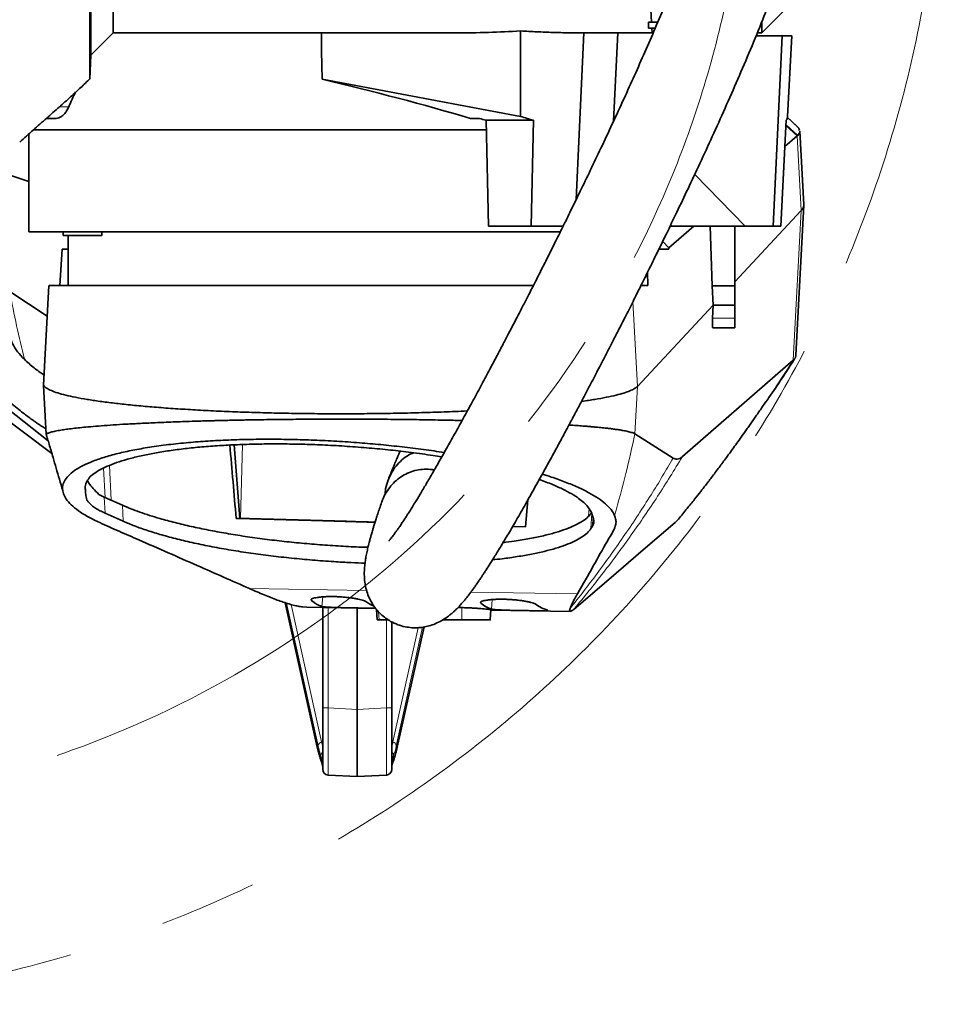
# Model space of a CAD drawing. Header units: millimetres. Extents: x 0 to 12429, y 0 to 8400.
# Tile 74 of 139: x 7220 to 7700, y 988 to 1500. Entities that reach past the tile are written whole.
import ezdxf

# ---------------------------------------------------------------- set-up
doc = ezdxf.new("R2010")
doc.units = ezdxf.units.MM
doc.header["$LTSCALE"] = 20
doc.linetypes.add('CENTERX2', pattern=[20.32, 12.7, -2.54, 2.54, -2.54])

msp = doc.modelspace()

# ---------------------------------------------------------------- linework, layer by layer
at = {"color": 7, "linetype": 'Continuous', "lineweight": 35}
for p, q in [((7268.501609, 1493.125819), (7268.501609, 1554.186331)), ((7256.893241, 1533.051992), (7256.893241, 1481.51745)), ((7547.055457, 1530.260612), (7548.713367, 1498.625819)), ((7606.001609, 1493.125819), (7617.497571, 1504.62178)), ((7547.001609, 1495.625819), (7547.001609, 1498.625819)), ((7548.713367, 1498.625819), (7547.001609, 1498.625819)), ((7548.713367, 1498.625819), (7551.852911, 1498.625819)), ((7606.001609, 1493.125819), (7606.001609, 1498.637731)), ((7256.893241, 1481.51745), (7268.501609, 1493.125819)), ((7268.501609, 1493.125819), (7446.970798, 1493.125819)), ((7480.386425, 1494.133337), (7480.430901, 1449.651079)), ((7513.395699, 1493.135459), (7509.48644, 1406.436405)), ((7510.825008, 1493.125819), (7549.001609, 1493.125819)), ((7531.048638, 1493.125819), (7528.884844, 1447.137335)), ((7550.590684, 1495.625819), (7547.001609, 1495.625819)), ((7549.001609, 1493.125819), (7548.87059, 1495.625819)), ((7549.507911, 1493.125819), (7549.001609, 1493.125819)), ((7603.093426, 1491.625819), (7616.569972, 1491.625819)), ((7603.707764, 1493.125819), (7606.001609, 1493.125819)), ((7616.569972, 1491.625819), (7611.927422, 1392.625819)), ((7621.767381, 1491.625819), (7616.569972, 1491.625819)), ((7619.508976, 1449.613421), (7621.767381, 1491.625819)), ((7256.243825, 1469.125861), (7256.893241, 1481.51745)), ((7480.430901, 1449.651079), (7377.154228, 1469.075896)), ((7233.724992, 1448.625819), (7238.73099, 1448.625819)), ((7454.444331, 1448.625819), (7459.160359, 1448.625819)), ((7462.568503, 1447.625819), (7487.260079, 1447.625819)), ((7463.809421, 1392.625819), (7462.568503, 1447.625819)), ((7486.019162, 1392.625819), (7487.260079, 1447.625819)), ((7615.942735, 1392.625819), (7618.811893, 1447.625819)), ((7624.241511, 1444.565266), (7619.254014, 1449.293816)), ((7224.501609, 1440.454799), (7224.501609, 1389.625819)), ((7462.681314, 1442.625819), (7226.783958, 1442.625819)), ((7624.941983, 1443.924543), (7624.774604, 1444.094653)), ((7624.943495, 1443.922979), (7624.941983, 1443.924543)), ((7625.725463, 1442.320021), (7625.375345, 1443.394998)), ((7625.883322, 1441.835343), (7625.833853, 1441.987228)), ((7627.902986, 1403.663757), (7625.884084, 1441.989988)), ((7624.494274, 1439.49407), (7618.096829, 1433.91848)), ((7571.121254, 1419.431142), (7597.459825, 1392.625819)), ((7215.231354, 1418.829075), (7224.501609, 1415.856982)), ((7592.001609, 1363.5551), (7626.532062, 1400.619306)), ((7623.794613, 1325.499068), (7627.900647, 1403.446953)), ((7243.689404, 1389.625819), (7224.501609, 1389.625819)), ((7242.508617, 1389.625819), (7242.508617, 1387.625819)), ((7501.338149, 1389.625819), (7243.689404, 1389.625819)), ((7262.508617, 1387.625819), (7262.508617, 1389.625819)), ((7486.019162, 1392.625819), (7463.809421, 1392.625819)), ((7502.794631, 1392.625819), (7486.019162, 1392.625819)), ((7570.717528, 1392.625819), (7557.592443, 1381.186864)), ((7558.923649, 1392.625819), (7597.459825, 1392.625819)), ((7580.302839, 1361.458418), (7579.113113, 1392.625819)), ((7592.001609, 1392.625819), (7592.001609, 1361.458418)), ((7597.459825, 1392.625819), (7611.927422, 1392.625819)), ((7615.942735, 1392.625819), (7611.927422, 1392.625819)), ((7262.508617, 1387.625819), (7242.508617, 1387.625819)), ((7245.001609, 1387.625819), (7245.001609, 1361.625819)), ((7557.592443, 1381.186864), (7554.463795, 1384.597409)), ((7241.967252, 1380.625819), (7240.704613, 1361.625819)), ((7241.967252, 1380.625819), (7245.001609, 1380.625819)), ((7552.525855, 1380.625819), (7557.61447, 1380.625819)), ((7546.788222, 1361.625819), (7546.569682, 1368.52441)), ((7234.112465, 1345.716322), (7214.646658, 1358.573855)), ((7234.949443, 1361.632448), (7232.223514, 1309.795728)), ((7543.143316, 1361.625819), (7546.788222, 1361.625819)), ((7580.731871, 1351.458418), (7580.302839, 1361.458418)), ((7592.001609, 1361.458418), (7580.302839, 1361.458418)), ((7592.001609, 1361.458418), (7592.001609, 1351.458418)), ((7541.315631, 1309.149919), (7580.731871, 1351.458418)), ((7580.406454, 1344.709398), (7580.731871, 1351.458418)), ((7592.001609, 1351.458418), (7580.731871, 1351.458418)), ((7592.001609, 1351.458418), (7592.001609, 1344.709398)), ((7592.001609, 1344.709398), (7592.001609, 1339.625819)), ((7592.001609, 1339.625819), (7580.614673, 1339.625819)), ((7622.44819, 1322.788857), (7564.737059, 1272.603284)), ((7613.528288, 1308.919107), (7622.872135, 1323.1966)), ((7232.27031, 1309.714698), (7233.613279, 1284.183962)), ((7209.663065, 1300.653195), (7234.587058, 1280.914189)), ((7605.986505, 1298.118899), (7608.021237, 1300.972131)), ((7209.001558, 1294.858051), (7236.588652, 1274.209573)), ((7559.957092, 1271.872404), (7540.021478, 1284.485932)), ((7334.392253, 1240.507488), (7331.405753, 1278.740007)), ((7263.79985, 1251.603588), (7261.056691, 1252.936755)), ((7273.334274, 1247.336642), (7263.79985, 1251.603588)), ((7484.350936, 1250.202646), (7483.109687, 1236.015218)), ((7264.240832, 1243.201953), (7273.716091, 1238.961485)), ((7332.454441, 1240.510239), (7334.392253, 1240.507488)), ((7334.670753, 1240.500032), (7334.392253, 1240.507488)), ((7483.109687, 1236.015218), (7476.336108, 1236.244135)), ((7483.114397, 1236.069054), (7476.363778, 1236.291508)), ((7517.093836, 1235.141532), (7517.939866, 1236.433755)), ((7342.416629, 1202.646631), (7339.457468, 1203.957325)), ((7357.936658, 1196.627085), (7374.696296, 1121.480635)), ((7369.225025, 1194.238027), (7366.972628, 1194.409988)), ((7369.224998, 1194.236564), (7405.050513, 1193.674389)), ((7377.501609, 1141.872197), (7377.501609, 1194.106687)), ((7395.501609, 1141.077852), (7395.501609, 1193.824231)), ((7447.971899, 1194.134586), (7450.001609, 1194.07145)), ((7405.578623, 1193.036298), (7405.863644, 1187.625408)), ((7464.723896, 1187.623571), (7465.003641, 1192.934152)), ((7464.993085, 1192.733769), (7506.404873, 1192.083934)), ((7508.372942, 1193.286781), (7508.395291, 1193.305883)), ((7413.501609, 1186.618326), (7413.501609, 1141.872197)), ((7416.306923, 1121.480635), (7430.246429, 1183.982247)), ((7439.954218, 1187.625819), (7450.003197, 1187.625819)), ((7377.501609, 1109.916052), (7377.501609, 1141.872197)), ((7395.501609, 1141.077852), (7395.501609, 1106.125819)), ((7413.501609, 1141.872197), (7413.501609, 1109.916052)), ((7395.501609, 1106.125819), (7380.344602, 1106.920164)), ((7410.658617, 1106.920164), (7395.501609, 1106.125819))]:
    msp.add_line(p, q, dxfattribs=at)
at = {"color": 8, "linetype": 'Continuous', "lineweight": 18}
for p, q in [((7240.57552, 1454.698429), (7245.358867, 1454.698429)), ((7618.685504, 1445.203017), (7624.757279, 1439.737602)), ((7619.205893, 1449.216036), (7624.943539, 1443.922937)), ((7618.661954, 1444.751587), (7624.494274, 1439.49407)), ((7626.532062, 1400.619306), (7624.494242, 1439.494677)), ((7622.44819, 1322.788857), (7626.532062, 1400.619306)), ((7541.315632, 1309.149919), (7538.998855, 1353.349019)), ((7592.001609, 1344.709398), (7580.406454, 1344.709398)), ((7540.021478, 1284.485932), (7541.315631, 1309.149919)), ((7334.670753, 1240.500032), (7335.778539, 1278.930745)), ((7264.264057, 1251.395841), (7263.461375, 1266.689195)), ((7267.460987, 1249.965118), (7266.637477, 1268.08191)), ((7254.067974, 1257.475797), (7254.374726, 1251.631515)), ((7264.240832, 1243.201953), (7263.79985, 1251.603588)), ((7273.716091, 1238.961485), (7273.334274, 1247.336642)), ((7484.065906, 1246.944761), (7484.149507, 1249.845017)), ((7516.168466, 1245.600762), (7515.939431, 1241.663023)), ((7517.093836, 1235.141532), (7517.506827, 1243.050961)), ((7518.182496, 1241.016999), (7517.939866, 1236.433755)), ((7339.457468, 1203.957325), (7400.349468, 1203.001807)), ((7377.142029, 1194.675476), (7377.57099, 1199.64559)), ((7454.64928, 1202.149733), (7510.169694, 1201.278506)), ((7358.065527, 1196.585332), (7374.67021, 1122.13367)), ((7375.167108, 1122.18533), (7358.759564, 1196.360472)), ((7361.120649, 1195.670811), (7376.924112, 1124.226597)), ((7371.678015, 1197.690909), (7371.744386, 1198.459908)), ((7380.344602, 1194.062075), (7380.344602, 1141.872197)), ((7450.003197, 1187.625819), (7450.001609, 1194.07145)), ((7459.903955, 1196.294673), (7459.970819, 1197.06939)), ((7465.368583, 1193.286362), (7465.797965, 1198.261345)), ((7406.841343, 1187.625819), (7406.640306, 1191.882679)), ((7410.658617, 1141.872197), (7410.658617, 1187.625819)), ((7414.079107, 1124.226597), (7427.216661, 1183.618782)), ((7429.475423, 1183.845864), (7415.836111, 1122.18533)), ((7416.333009, 1122.13367), (7430.120856, 1183.955277)), ((7380.344602, 1141.872197), (7377.501609, 1141.872197)), ((7380.344602, 1141.872197), (7395.501609, 1141.077852)), ((7395.501609, 1141.077852), (7410.658617, 1141.872197)), ((7410.658617, 1141.872197), (7413.501609, 1141.872197)), ((7376.924112, 1124.226597), (7377.501609, 1124.495889)), ((7413.501609, 1124.495889), (7414.079107, 1124.226597)), ((7376.584572, 1115.360396), (7376.584572, 1117.103565)), ((7414.418647, 1117.103565), (7414.418647, 1115.360396))]:
    msp.add_line(p, q, dxfattribs=at)
at = {"color": 7, "linetype": 'Continuous', "lineweight": 35, "flags": 128}
for points in [[(7377.154228, 1469.075896), (7376.959535, 1483.671025), (7376.833209, 1493.125819)], [(7560.957795, 1238.352585), (7552.660291, 1231.245483), (7544.368846, 1224.138337), (7526.371003, 1208.71252), (7508.395291, 1193.305883)]]:
    msp.add_lwpolyline(points, dxfattribs=at)
at = {"color": 8, "linetype": 'Continuous', "lineweight": 18, "flags": 128}
for points in [[(7374.696472, 1121.479849), (7374.666117, 1121.656292), (7374.67021, 1122.13367)], [(7416.306747, 1121.479848), (7416.337102, 1121.656292), (7416.333009, 1122.13367)], [(7376.717192, 1114.341139), (7376.598652, 1114.824739), (7376.584572, 1115.360396)], [(7414.281655, 1114.329078), (7414.404567, 1114.824739), (7414.418647, 1115.360396)]]:
    msp.add_lwpolyline(points, dxfattribs=at)
at = {"color": 7, "linetype": 'CENTERX2', "lineweight": 18}
for radius in [633, 532]:
    msp.add_circle((7067.001609, 1620.625819), radius, dxfattribs=at)
at = {"color": 8, "linetype": 'Continuous', "lineweight": 18}
for centre, radius, start, end in [((7377.88918, 1121.619126), 2.780335, 110.31034558, 168.24974672), ((7413.114039, 1121.619126), 2.780335, 11.75025328, 69.68965442), ((7379.401666, 1116.818135), 2.831517, 132.14726269, 174.21449951), ((7411.601553, 1116.818135), 2.831517, 5.78550049, 47.85273731)]:
    msp.add_arc(centre, radius, start, end, dxfattribs=at)
at = {"color": 7, "linetype": 'Continuous', "lineweight": 35}
for centre, start, end in [((7380.501609, 1109.916052), 180, 267), ((7410.501609, 1109.916052), 273, 360)]:
    msp.add_arc(centre, 3, start, end, dxfattribs=at)
for centre, major_axis, ratio, start_param, end_param in [((7431.449731, 1620.625819), (267.72117, -9.544373), 0.4749055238, 4.7873168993, 4.913114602), ((7384.916575, 1448.2448), (164.44262, -40.277333), 0.1088970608, 1.1610859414, 1.6446671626), ((7387.001609, 1366.130788), (0, 190.919756), 0.8374614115, 1.0424020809, 1.0884040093), ((7389.226811, 1446.965226), (175.497327, -42.98499), 0.1088970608, 1.1664848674, 1.1877493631), ((7384.049321, 1448.50226), (232.841295, -57.030388), 0.1088970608, 1.1383987, 1.1708495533), ((7387.315114, 1448.50226), (232.899277, 6.440352), 0.2665520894, 6.1657688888, 6.1976162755), ((7389.5072, 1383.249955), (-141.994952, 142.674142), 0.7601357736, 4.1171616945, 4.1209466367), ((7387.001609, 4939.471527), (-247.938521, 5835.267094), 0.0041878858, 4.0562947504, 4.056416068), ((7580.985697, 1345.625819), (0.373911, 5.99991), 0.0877913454, 1.7296042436, 3.1470637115), ((7420.146825, 1563.483049), (40.417113, 369.353516), 0.1889216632, 3.0217638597, 3.1040926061), ((7385.105318, 1564.032921), (-25.834573, 370.402249), 0.1896956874, 2.987933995, 3.0480391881), ((7508.357767, 1562.098841), (40.417113, 369.353516), 0.1889216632, 3.0219965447, 3.104321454), ((7473.555569, 1562.644958), (-25.834573, 370.402249), 0.1896956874, 2.988165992, 3.0704883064)]:
    msp.add_ellipse(centre, major_axis=major_axis, ratio=ratio, start_param=start_param, end_param=end_param, dxfattribs=at)
at = {"color": 8, "linetype": 'Continuous', "lineweight": 18}
for centre, major_axis, ratio, start_param, end_param in [((7380.501609, 1141.959967), (0.156974, 35.039805), 0.0044695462, 1.5733212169, 3.1413784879), ((7410.501609, 1141.959967), (-0.156974, 35.039805), 0.0044695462, 3.1418068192, 4.7098640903), ((7380.858347, 1166.82076), (-0.08593, 57.080155), 0.1760826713, 2.469817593, 2.6938596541), ((7381.335396, 1169.253225), (1.263602, 56.680377), 0.1628969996, 2.5542593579, 2.7426600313), ((7384.289544, 1169.253225), (2.663373, 53.980615), 0.174607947, 2.565901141, 2.6512959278), ((7406.713674, 1169.253225), (-2.663373, 53.980615), 0.174607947, 3.6318893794, 3.7172841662), ((7409.667823, 1169.253225), (-1.263602, 56.680377), 0.1628969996, 3.5405252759, 3.7289259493), ((7410.144872, 1166.82076), (0.08593, 57.080155), 0.1760826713, 3.5893256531, 3.8133677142)]:
    msp.add_ellipse(centre, major_axis=major_axis, ratio=ratio, start_param=start_param, end_param=end_param, dxfattribs=at)
at = {"color": 7, "linetype": 'Continuous', "lineweight": 35}
for points, knots in [([(7256.243825, 1469.125861), (7256.243805, 1469.225574), (7256.243765, 1469.425695), (7256.243875, 1471.065412), (7256.243792, 1473.713203), (7256.243815, 1477.440087), (7256.243873, 1482.148236), (7256.24376, 1487.806577), (7256.243859, 1494.484869), (7256.243833, 1502.060888), (7256.243774, 1510.424464), (7256.243882, 1519.541412), (7256.243786, 1529.489464), (7256.24382, 1540.073669), (7256.243868, 1551.14756), (7256.243756, 1562.672136), (7256.243865, 1574.750714), (7256.243837, 1585.78149), (7256.243796, 1595.493638), (7256.24382, 1603.793514), (7256.243851, 1612.179395), (7256.243831, 1617.810343), (7256.243821, 1620.625818)], [0, 0, 0, 0, 0.0527197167, 0.1058061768, 0.1600461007, 0.2146847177, 0.2673977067, 0.3204753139, 0.3747060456, 0.4293350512, 0.4821036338, 0.5352399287, 0.5895329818, 0.6442260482, 0.6969392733, 0.7500171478, 0.8042482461, 0.8588775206, 0.8939407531, 0.929003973, 0.9645019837, 1, 1, 1, 1]), ([(7564.28994, 1529.310849), (7563.216977, 1526.515177), (7560.509942, 1519.461832), (7555.921843, 1508.241602), (7550.624176, 1495.638473), (7545.217292, 1483.169579), (7539.802868, 1470.974273), (7534.150965, 1458.502556), (7528.345846, 1445.930697), (7522.471744, 1433.424793), (7516.920492, 1421.775592), (7511.71418, 1410.985807), (7506.895568, 1401.108212), (7502.497244, 1392.178324), (7498.534283, 1384.199065), (7494.949694, 1377.033977), (7491.39418, 1369.973198), (7487.913404, 1363.107103), (7484.580514, 1356.576697), (7481.760357, 1351.082626), (7479.239888, 1346.195848), (7476.802385, 1341.490837), (7474.191402, 1336.47475), (7471.303362, 1330.954867), (7468.043154, 1324.7602), (7464.347705, 1317.786845), (7460.240867, 1310.099258), (7455.800279, 1301.864154), (7451.235765, 1293.489645), (7446.759459, 1285.373397), (7442.5226, 1277.787592), (7438.542749, 1270.758035), (7434.825887, 1264.288973), (7431.378669, 1258.385899), (7428.253832, 1253.131453), (7425.775824, 1249.048488), (7423.890518, 1245.998991), (7422.497824, 1243.780495), (7421.266867, 1241.849813), (7420.088762, 1240.030551), (7418.87113, 1238.183227), (7417.701249, 1236.448136), (7416.662704, 1234.945039), (7415.832012, 1233.769901), (7415.119139, 1232.783876), (7414.450894, 1231.880562), (7413.791707, 1231.012722), (7413.119648, 1230.158343), (7412.532805, 1229.445799), (7412.084916, 1228.93384), (7412.014079, 1228.854689), (7411.975723, 1228.81183)], [0, 0, 0, 0, 0.0209193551, 0.0527785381, 0.085086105, 0.1173826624, 0.1492749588, 0.1804403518, 0.2158851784, 0.2496082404, 0.2813298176, 0.3108331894, 0.338425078, 0.3634219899, 0.3857382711, 0.4059605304, 0.4245585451, 0.4464237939, 0.4654440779, 0.4816172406, 0.4947805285, 0.5087746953, 0.5236682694, 0.5399464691, 0.5589191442, 0.5806009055, 0.6049053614, 0.6317187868, 0.6601676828, 0.6878300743, 0.7145151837, 0.7402167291, 0.7649356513, 0.7886808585, 0.8114379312, 0.8321725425, 0.8446353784, 0.8560530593, 0.8664619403, 0.8762302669, 0.8876481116, 0.9011029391, 0.9117247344, 0.9212813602, 0.9297663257, 0.9379339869, 0.9479555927, 0.9599503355, 0.9729800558, 0.9853692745, 1, 1, 1, 1]), ([(7408.260436, 1249.048495), (7408.22996, 1248.962501), (7407.823887, 1247.816686), (7407.11404, 1245.717482), (7406.170254, 1242.883529), (7405.369462, 1240.40132), (7404.669286, 1238.176752), (7404.078598, 1236.25142), (7403.598561, 1234.648317), (7403.224889, 1233.375091), (7402.830716, 1232.007651), (7402.371054, 1230.370772), (7401.816407, 1228.316968), (7401.214892, 1225.962551), (7400.590158, 1223.28114), (7400.052418, 1220.635412), (7399.604609, 1217.909864), (7399.294907, 1215.227758), (7399.141726, 1212.562223), (7399.177919, 1209.746025), (7399.45971, 1206.783529), (7400.147705, 1203.388148), (7401.311858, 1199.901695), (7402.973136, 1196.545293), (7405.163537, 1193.361166), (7407.607379, 1190.70631), (7410.145911, 1188.594762), (7413.109842, 1186.679319), (7416.553525, 1185.088332), (7420.325003, 1184.019911), (7423.842612, 1183.555082), (7426.986739, 1183.538867), (7429.90264, 1183.843321), (7432.975787, 1184.511216), (7436.249318, 1185.642994), (7439.615782, 1187.30881), (7442.280837, 1189.076551), (7444.118401, 1190.518011), (7445.348492, 1191.577537), (7446.501237, 1192.643796), (7447.714371, 1193.846106), (7448.99745, 1195.205705), (7450.279107, 1196.65131), (7451.453491, 1198.048743), (7452.421732, 1199.247766), (7453.240122, 1200.289403), (7454.081566, 1201.385768), (7455.064248, 1202.698414), (7456.189766, 1204.242169), (7457.434892, 1205.995625), (7458.671129, 1207.780576), (7459.789312, 1209.42927), (7460.752764, 1210.871825), (7461.667744, 1212.259121), (7462.982366, 1214.276778), (7464.800319, 1217.118284), (7467.388919, 1221.260371), (7470.511308, 1226.377197), (7474.235624, 1232.623067), (7478.44933, 1239.83922), (7483.128078, 1248.005843), (7488.128164, 1256.885077), (7493.272194, 1266.159754), (7497.835269, 1274.498133), (7501.775322, 1281.770627), (7505.078346, 1287.912557), (7508.341151, 1294.022228), (7511.544642, 1300.060735), (7514.58348, 1305.82499), (7517.293155, 1310.994228), (7519.573331, 1315.364789), (7521.412393, 1318.903294), (7522.942928, 1321.857186), (7524.351511, 1324.582628), (7526.18418, 1328.137689), (7528.650142, 1332.939642), (7531.853104, 1339.210545), (7535.533658, 1346.461905), (7539.346957, 1354.029094), (7543.257003, 1361.844683), (7547.259441, 1369.902779), (7551.691423, 1378.899225), (7556.605379, 1388.96882), (7561.980215, 1400.104748), (7567.783528, 1412.284158), (7573.935683, 1425.391469), (7580.370274, 1439.342596), (7586.960353, 1453.933331), (7593.606721, 1469.013111), (7600.176528, 1484.417805), (7606.126405, 1498.829171), (7609.714516, 1508.173708), (7611.264558, 1512.210494)], [0, 0, 0, 0, 0.0011116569, 0.0148121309, 0.0271569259, 0.0381207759, 0.0476873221, 0.0571367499, 0.064632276, 0.0702719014, 0.0756439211, 0.08465015, 0.0943426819, 0.1066924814, 0.1198729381, 0.1337463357, 0.146257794, 0.1585796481, 0.1705051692, 0.1814308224, 0.1916617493, 0.2003022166, 0.2089597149, 0.2176297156, 0.2245309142, 0.2315541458, 0.2378359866, 0.2436162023, 0.2512077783, 0.2584729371, 0.2651820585, 0.2711549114, 0.2773067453, 0.2844441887, 0.29256511, 0.3016445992, 0.3106824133, 0.3163674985, 0.3218236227, 0.3277145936, 0.3343241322, 0.3416551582, 0.3495987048, 0.3566990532, 0.3620796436, 0.3665427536, 0.3715482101, 0.377457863, 0.3842793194, 0.3914687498, 0.3988973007, 0.4049422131, 0.4097270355, 0.414498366, 0.4195643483, 0.4303965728, 0.4423389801, 0.4576982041, 0.4744822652, 0.4927623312, 0.5126125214, 0.5334435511, 0.5539634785, 0.5740685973, 0.5869472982, 0.5996014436, 0.6120140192, 0.6241691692, 0.6359287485, 0.6463036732, 0.6546063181, 0.6614576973, 0.6668473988, 0.671678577, 0.6771620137, 0.6872678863, 0.6991093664, 0.7126845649, 0.7279820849, 0.7411950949, 0.7557670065, 0.7720546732, 0.7900083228, 0.8099253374, 0.8313897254, 0.8542619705, 0.8783615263, 0.9034596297, 0.9288108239, 0.9545577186, 0.9803692, 1, 1, 1, 1]), ([(7510.825008, 1493.145878), (7509.048833, 1493.146456), (7504.638186, 1493.147891), (7497.370847, 1493.347059), (7489.061216, 1493.676057), (7483.348689, 1493.970327), (7480.43959, 1494.130411), (7480.386425, 1494.133337)], [0, 0, 0, 0, 0.1819689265, 0.4518703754, 0.7231808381, 0.9949409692, 1, 1, 1, 1]), ([(7219.849207, 1436.315368), (7222.181596, 1438.393768), (7226.850591, 1442.554326), (7233.706657, 1448.607854), (7240.206359, 1454.357602), (7246.143266, 1459.672552), (7251.510882, 1464.566147), (7254.827697, 1467.763835), (7256.401963, 1469.28156)], [0, 0, 0, 0, 0.1903876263, 0.3811195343, 0.5573846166, 0.7192356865, 0.866740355, 1, 1, 1, 1]), ([(7245.358867, 1454.698429), (7244.993593, 1453.953894), (7244.262799, 1452.46432), (7242.963533, 1450.785132), (7241.591697, 1449.561383), (7240.161704, 1448.770906), (7239.211394, 1448.685324), (7238.73099, 1448.642061)], [0, 0, 0, 0, 0.1994900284, 0.3991152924, 0.5979047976, 0.7967315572, 1, 1, 1, 1]), ([(7624.774604, 1444.094653), (7624.661374, 1444.205655), (7624.500254, 1444.363606), (7624.288879, 1444.519798), (7624.22605, 1444.566224)], [0, 0, 0, 0, 0.7027622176, 1, 1, 1, 1]), ([(7624.757279, 1439.737602), (7625.074595, 1440.087235), (7625.70909, 1440.786348), (7625.825253, 1441.485729), (7625.883322, 1441.835343)], [0, 0, 0, 0, 0.5001091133, 1, 1, 1, 1]), ([(7625.375345, 1443.394998), (7625.311568, 1443.483051), (7625.184014, 1443.659156), (7625.023668, 1443.835038), (7624.943495, 1443.922979)], [0, 0, 0, 0, 0.49999924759, 1, 1, 1, 1]), ([(7624.493032, 1439.495237), (7624.516051, 1439.515437), (7624.562088, 1439.555838), (7624.651373, 1439.636611), (7624.714931, 1439.697219), (7624.757279, 1439.737602)], [0, 0, 0, 0, 0.2502099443, 0.5004198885, 1, 1, 1, 1]), ([(7626.530872, 1400.619317), (7626.933613, 1401.110455), (7627.705279, 1402.051491), (7627.8202, 1402.995631), (7627.875142, 1403.447013)], [0, 0, 0, 0, 0.52191169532, 1, 1, 1, 1]), ([(7235.091933, 1361.625819), (7235.207876, 1361.625819), (7235.545047, 1361.625819), (7237.395591, 1361.625819), (7240.493575, 1361.625819), (7244.6794, 1361.625819), (7249.82167, 1361.625819), (7256.043633, 1361.625819), (7263.207646, 1361.625819), (7271.199892, 1361.625819), (7279.983782, 1361.625819), (7289.672964, 1361.625819), (7300.033343, 1361.625819), (7310.936172, 1361.625819), (7322.287887, 1361.625819), (7334.255277, 1361.625819), (7346.521515, 1361.625819), (7359.007207, 1361.625819), (7371.586594, 1361.625819), (7384.429965, 1361.625819), (7397.214498, 1361.625819), (7409.872829, 1361.625819), (7422.289093, 1361.625819), (7434.603594, 1361.625819), (7446.529534, 1361.625819), (7458.015145, 1361.625819), (7468.939124, 1361.625819), (7478.753611, 1361.625819), (7484.565446, 1361.625819), (7487.15393, 1361.625819)], [0, 0, 0, 0, 0.0209931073, 0.0610494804, 0.1014163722, 0.1391576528, 0.1771650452, 0.2160118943, 0.2551468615, 0.2926651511, 0.3304467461, 0.3690696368, 0.4079843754, 0.4451365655, 0.4828246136, 0.5207883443, 0.5593202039, 0.5961259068, 0.633457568, 0.6710571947, 0.7092128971, 0.7458505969, 0.7830069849, 0.8204253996, 0.8583860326, 0.8951169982, 0.9323670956, 0.9698775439, 1, 1, 1, 1]), ([(7214.623032, 1335.171011), (7215.088049, 1333.856404), (7216.020848, 1331.219377), (7218.569595, 1327.234553), (7221.015278, 1324.583617), (7222.237305, 1323.259033)], [0, 0, 0, 0, 0.3321655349, 0.666305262, 1, 1, 1, 1]), ([(7192.667362, 1322.625889), (7194.163212, 1320.954659), (7197.398981, 1317.33951), (7202.342398, 1312.273804), (7207.254505, 1307.517758), (7211.693614, 1303.482886), (7215.648492, 1300.085867), (7219.113437, 1297.261964), (7222.082323, 1294.953479), (7224.645837, 1293.040112), (7226.736542, 1291.535137), (7228.361212, 1290.399479), (7229.784121, 1289.425768), (7231.4273, 1288.322304), (7232.720952, 1287.490931), (7233.46446, 1287.013111)], [0, 0, 0, 0, 0.118790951, 0.2569645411, 0.3805272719, 0.4901532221, 0.5863770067, 0.6696150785, 0.7401854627, 0.7983233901, 0.8510125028, 0.8869344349, 0.9116299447, 0.9492105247, 1, 1, 1, 1]), ([(7222.237305, 1323.259033), (7223.829212, 1321.752298), (7226.739176, 1318.998027), (7230.705203, 1316.304062), (7232.501599, 1315.083841)], [0, 0, 0, 0, 0.5470537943, 1, 1, 1, 1]), ([(7607.770308, 1300.644164), (7608.445602, 1301.577412), (7613.766241, 1308.930471), (7618.659892, 1316.579723), (7622.932441, 1323.258134)], [0, 0, 0, 0, 0.1269197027, 1, 1, 1, 1]), ([(7622.932441, 1323.258134), (7622.849434, 1323.170486), (7622.701207, 1323.013971), (7622.525501, 1322.857642), (7622.44819, 1322.788857)], [0, 0, 0, 0, 0.5599986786, 1, 1, 1, 1]), ([(7623.794509, 1325.499074), (7623.794515, 1325.49887), (7623.80031, 1325.305191), (7623.753034, 1325.022162), (7623.677054, 1324.63451), (7623.580918, 1324.325826), (7623.4599, 1324.032882), (7623.311559, 1323.757219), (7623.138756, 1323.497016), (7623.001223, 1323.337774), (7622.932441, 1323.258134)], [0, 0, 0, 0, 0.0002145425, 0.2040792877, 0.3366342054, 0.4692172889, 0.6018369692, 0.7345016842, 0.867219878, 1, 1, 1, 1]), ([(7232.357965, 1309.714268), (7232.392179, 1309.607364), (7232.55789, 1309.089593), (7233.809163, 1308.16698), (7236.125925, 1306.95609), (7239.442935, 1305.768019), (7243.649629, 1304.609736), (7248.756271, 1303.489011), (7254.713538, 1302.412337), (7261.481669, 1301.386008), (7269.018972, 1300.416273), (7277.28421, 1299.509431), (7286.234156, 1298.671949), (7295.804956, 1297.908212), (7305.934419, 1297.222417), (7316.560875, 1296.618739), (7327.622304, 1296.101395), (7339.054349, 1295.674685), (7350.781432, 1295.340186), (7362.730249, 1295.099361), (7374.828074, 1294.953672), (7387.001551, 1294.904635), (7399.175381, 1294.953628), (7411.272145, 1295.099537), (7423.224853, 1295.339526), (7434.937429, 1295.677148), (7444.848893, 1296.035297), (7450.667484, 1296.316415), (7452.824244, 1296.420616)], [0, 0, 0, 0, 0.0105029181, 0.0508691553, 0.0912313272, 0.1315853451, 0.1719295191, 0.212262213, 0.2525822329, 0.2928888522, 0.3331793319, 0.3734534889, 0.4137113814, 0.4539536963, 0.4941816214, 0.534394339, 0.5745935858, 0.614781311, 0.6549599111, 0.6951320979, 0.7352984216, 0.7754618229, 0.8156252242, 0.8557915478, 0.8959637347, 0.9361423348, 0.97633006, 1, 1, 1, 1]), ([(7512.234295, 1301.374965), (7512.286895, 1301.381721), (7514.853075, 1301.711321), (7519.233054, 1302.416686), (7525.262569, 1303.487838), (7530.263702, 1304.591527), (7534.36521, 1305.710167), (7537.552884, 1306.837667), (7539.97006, 1307.985404), (7540.863726, 1308.761765), (7541.310584, 1309.149967)], [0, 0, 0, 0, 0.0030646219, 0.1495138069, 0.2960116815, 0.4425556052, 0.5818747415, 0.7212261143, 0.8606054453, 1, 1, 1, 1]), ([(7562.683501, 1240.105512), (7564.173924, 1241.917249), (7567.002806, 1245.355999), (7570.856738, 1250.169598), (7574.046046, 1254.214766), (7576.543729, 1257.42721), (7578.573121, 1260.064242), (7581.137816, 1263.425974), (7584.348495, 1267.694044), (7588.274953, 1273.00841), (7592.518883, 1278.851742), (7596.031145, 1283.775374), (7598.521432, 1287.303773), (7600.08576, 1289.531359), (7601.565524, 1291.643995), (7603.076303, 1293.804507), (7604.624291, 1296.021091), (7605.580181, 1297.390724), (7606.094303, 1298.127377)], [0, 0, 0, 0, 0.0859358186, 0.1631095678, 0.2262061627, 0.2752465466, 0.3130473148, 0.3495222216, 0.4339574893, 0.5173880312, 0.6160204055, 0.7180747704, 0.7514649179, 0.7857537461, 0.8263906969, 0.8751448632, 0.9328470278, 1, 1, 1, 1]), ([(7342.837569, 1291.785252), (7341.790199, 1291.768051), (7339.697699, 1291.733684), (7336.589851, 1291.677163), (7333.509102, 1291.61708), (7330.456665, 1291.553065), (7327.013789, 1291.475911), (7323.870148, 1291.399936), (7321.237032, 1291.332457), (7319.717361, 1291.292355), (7318.553712, 1291.26085), (7317.32652, 1291.229122), (7315.823922, 1291.188066), (7314.131825, 1291.139876), (7312.449305, 1291.08976), (7307.929719, 1290.948777), (7300.775117, 1290.701205), (7291.341179, 1290.325762), (7285.544495, 1290.0483), (7282.649805, 1289.909744)], [0, 0, 0, 0, 0.0468612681, 0.0936222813, 0.1402935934, 0.1869343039, 0.2335721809, 0.2995003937, 0.3339166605, 0.3580267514, 0.3717999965, 0.3895246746, 0.416859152, 0.4442454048, 0.4716713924, 0.4991234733, 0.6668326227, 0.8336262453, 1, 1, 1, 1]), ([(7387.374886, 1292.139097), (7383.626882, 1292.135429), (7376.122166, 1292.128084), (7364.901104, 1292.058702), (7353.755115, 1291.950359), (7346.476619, 1291.840286), (7342.837569, 1291.785252)], [0, 0, 0, 0, 0.2487664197, 0.4981108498, 0.7490690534, 1, 1, 1, 1]), ([(7440.800496, 1291.608855), (7436.523514, 1291.689471), (7427.959763, 1291.850886), (7414.625467, 1292.011752), (7401.071189, 1292.117314), (7391.936019, 1292.131843), (7387.374886, 1292.139097)], [0, 0, 0, 0, 0.2488734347, 0.4983163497, 0.7495125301, 1, 1, 1, 1]), ([(7440.800496, 1291.608855), (7443.862521, 1291.546126), (7446.998764, 1291.481877), (7450.003233, 1291.40204), (7450.074333, 1291.400151)], [0, 0, 0, 0, 0.9763352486, 1, 1, 1, 1]), ([(7233.629711, 1284.184865), (7233.632842, 1284.194041), (7233.699592, 1284.38965), (7234.459485, 1284.769403), (7235.969841, 1285.320671), (7238.173355, 1285.865891), (7240.192881, 1286.221557), (7241.205141, 1286.399829)], [0, 0, 0, 0, 0.0121917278, 0.2599020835, 0.5062553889, 0.7525172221, 1, 1, 1, 1]), ([(7255.251816, 1288.069261), (7253.850654, 1287.937027), (7251.043696, 1287.672121), (7247.343613, 1287.259065), (7243.997241, 1286.835648), (7242.136478, 1286.545202), (7241.205141, 1286.399829)], [0, 0, 0, 0, 0.2485858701, 0.4979940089, 0.7487395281, 1, 1, 1, 1]), ([(7256.681298, 1288.196826), (7256.440368, 1288.175647), (7255.958576, 1288.133296), (7255.48738, 1288.090604), (7255.251816, 1288.069261)], [0, 0, 0, 0, 0.5000716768, 1, 1, 1, 1]), ([(7256.681298, 1288.196826), (7258.512844, 1288.355152), (7262.183782, 1288.672481), (7268.428689, 1289.140146), (7275.192407, 1289.534374), (7280.160214, 1289.78443), (7282.649805, 1289.909744)], [0, 0, 0, 0, 0.2472395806, 0.4955382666, 0.7471916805, 1, 1, 1, 1]), ([(7513.159797, 1288.541534), (7511.983569, 1288.631493), (7509.620649, 1288.812211), (7507.007111, 1288.986066), (7505.694554, 1289.073378)], [0, 0, 0, 0, 0.4977855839, 1, 1, 1, 1]), ([(7513.159797, 1288.541534), (7513.773455, 1288.493483), (7515.025078, 1288.395477), (7516.861385, 1288.240101), (7518.704855, 1288.075658), (7520.514341, 1287.903827), (7522.235398, 1287.732938), (7523.821084, 1287.569541), (7525.491902, 1287.390799), (7527.371469, 1287.171342), (7529.526548, 1286.890487), (7531.818548, 1286.561188), (7533.205874, 1286.326409), (7533.944701, 1286.201377)], [0, 0, 0, 0, 0.067815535, 0.1383172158, 0.211504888, 0.2873786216, 0.3626137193, 0.4339270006, 0.5013154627, 0.5979688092, 0.7133059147, 0.8473197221, 1, 1, 1, 1]), ([(7536.298774, 1285.730273), (7535.937679, 1285.809237), (7535.215473, 1285.967168), (7534.368299, 1286.123306), (7533.944701, 1286.201377)], [0, 0, 0, 0, 0.4999878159, 1, 1, 1, 1]), ([(7233.534551, 1284.283201), (7233.789684, 1283.478375), (7234.329765, 1281.774673), (7235.210465, 1278.885012), (7236.175147, 1275.638052), (7237.384082, 1271.488602), (7238.83763, 1266.45516), (7240.51289, 1260.646499), (7241.61413, 1256.887751), (7242.181406, 1254.951529)], [0, 0, 0, 0, 0.0793715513, 0.1680182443, 0.2708897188, 0.3902446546, 0.5743769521, 0.7807512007, 1, 1, 1, 1]), ([(7242.56537, 1253.337175), (7242.329695, 1254.317424), (7241.858346, 1256.277912), (7242.548509, 1259.172195), (7244.314101, 1262.010818), (7247.251321, 1264.731236), (7251.259263, 1267.289973), (7256.321707, 1269.699481), (7262.526043, 1271.962352), (7269.681061, 1274.00705), (7277.608111, 1275.804505), (7286.272604, 1277.37358), (7295.848304, 1278.733299), (7305.987991, 1279.829224), (7316.445137, 1280.657236), (7327.187966, 1281.244873), (7338.492173, 1281.596025), (7350.017808, 1281.703736), (7361.540838, 1281.578121), (7373.078751, 1281.231361), (7384.807949, 1280.657366), (7396.469987, 1279.867674), (7407.860845, 1278.881371), (7419.031394, 1277.715773), (7430.008785, 1276.33146), (7437.315336, 1275.331136), (7440.788556, 1274.755311), (7440.795836, 1274.754104)], [0, 0, 0, 0, 0.04428011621, 0.08855976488, 0.1341420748, 0.17972313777, 0.22363709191, 0.26754894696, 0.31284813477, 0.35814689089, 0.40030050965, 0.44245316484, 0.48598325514, 0.52951158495, 0.56925420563, 0.60899588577, 0.64998759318, 0.69098171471, 0.72934408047, 0.76770716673, 0.80722321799, 0.84673930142, 0.88451377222, 0.92228882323, 0.96110289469, 0.99991847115, 1, 1, 1, 1]), ([(7536.298774, 1285.730273), (7537.134593, 1285.519493), (7538.805919, 1285.09801), (7539.616342, 1284.689933), (7540.021478, 1284.485932)], [0, 0, 0, 0, 0.5000932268, 1, 1, 1, 1]), ([(7439.509067, 1272.481574), (7438.000257, 1272.730369), (7432.837652, 1273.581653), (7423.873067, 1274.781023), (7412.771052, 1276.080522), (7401.657262, 1277.147566), (7390.293887, 1278.015546), (7379.054189, 1278.650674), (7368.151981, 1279.055489), (7357.551416, 1279.251107), (7347.044465, 1279.23707), (7336.858107, 1279.012832), (7327.157399, 1278.589051), (7317.898407, 1277.976502), (7309.017972, 1277.166939), (7300.594827, 1276.165109), (7292.761639, 1274.986632), (7285.490635, 1273.631955), (7278.833261, 1272.103909), (7272.829118, 1270.408431), (7267.56926, 1268.569756), (7263.05501, 1266.583184), (7259.26647, 1264.468568), (7257.438535, 1262.961202), (7256.524556, 1262.207509)], [0, 0, 0, 0, 0.0213260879, 0.0729702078, 0.1200826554, 0.1671936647, 0.2158140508, 0.2644334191, 0.3093487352, 0.3542639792, 0.4005231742, 0.4467830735, 0.4911103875, 0.5354387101, 0.5809986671, 0.6265598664, 0.6719323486, 0.7173059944, 0.7638757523, 0.8104466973, 0.8572467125, 0.9040479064, 0.9520233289, 1, 1, 1, 1]), ([(7332.454441, 1240.510239), (7331.913903, 1246.840332), (7330.825844, 1259.582297), (7329.734716, 1272.322732), (7329.185651, 1278.733834)], [0, 0, 0, 0, 0.4967910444, 1, 1, 1, 1]), ([(7409.896366, 1252.601939), (7409.988919, 1253.700716), (7410.218054, 1256.420963), (7411.485268, 1260.537358), (7413.555774, 1264.835079), (7416.274507, 1268.573398), (7419.589661, 1271.681675), (7422.453685, 1273.694475), (7424.317765, 1274.430565), (7424.79319, 1274.618302)], [0, 0, 0, 0, 0.1174208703, 0.2906992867, 0.456014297, 0.6266562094, 0.78307188, 0.9446734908, 1, 1, 1, 1]), ([(7417.805453, 1275.457619), (7417.778315, 1275.39684), (7417.48117, 1274.731331), (7416.878172, 1273.353267), (7415.906216, 1271.103057), (7414.753478, 1268.371003), (7413.419686, 1265.113463), (7412.383934, 1262.534932), (7411.8113, 1261.035686), (7411.714533, 1260.782334)], [0, 0, 0, 0, 0.0122374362, 0.1339955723, 0.2805797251, 0.4712305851, 0.6935043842, 0.9482065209, 1, 1, 1, 1]), ([(7564.737059, 1272.603284), (7564.274202, 1272.251469), (7563.348311, 1271.547704), (7562.097325, 1271.245527), (7560.965566, 1271.338941), (7560.29317, 1271.694625), (7559.957092, 1271.872404)], [0, 0, 0, 0, 0.2800001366, 0.56010769, 0.7801323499, 1, 1, 1, 1]), ([(7435.569817, 1265.60067), (7435.197865, 1265.692256), (7433.475729, 1266.116296), (7430.371502, 1266.143529), (7426.377321, 1265.668903), (7422.601986, 1264.498721), (7419.039533, 1262.71159), (7415.803639, 1260.353601), (7412.913911, 1257.447429), (7410.515302, 1254.028763), (7408.961821, 1251.170888), (7408.439932, 1249.412738), (7408.325721, 1249.027981)], [0, 0, 0, 0, 0.033063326, 0.1530833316, 0.2650426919, 0.3802529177, 0.4923651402, 0.607515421, 0.7237503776, 0.843024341, 0.9656471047, 1, 1, 1, 1]), ([(7256.524556, 1262.207509), (7255.860895, 1261.372879), (7254.528972, 1259.697834), (7253.762561, 1257.065481), (7254.076924, 1254.353926), (7254.275439, 1252.539158), (7254.374726, 1251.631515)], [0, 0, 0, 0, 0.246981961, 0.4956756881, 0.7477658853, 1, 1, 1, 1]), ([(7498.010069, 1257.763263), (7495.866168, 1258.623338), (7493.430494, 1259.600465), (7490.544332, 1260.529019), (7490.198596, 1260.640251)], [0, 0, 0, 0, 0.88020890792, 1, 1, 1, 1]), ([(7491.778858, 1263.489129), (7493.366044, 1263.002228), (7497.695161, 1261.674182), (7503.900395, 1259.399726), (7510.472739, 1256.673981), (7516.16336, 1253.862115), (7521.01825, 1250.961632), (7524.88873, 1248.01316), (7527.846764, 1245.013162), (7528.906225, 1243.025282), (7529.441325, 1242.021268)], [0, 0, 0, 0, 0.0740950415, 0.2020973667, 0.330103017, 0.4613808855, 0.5926627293, 0.727519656, 0.8623788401, 1, 1, 1, 1]), ([(7255.039787, 1260.112015), (7255.296152, 1259.664602), (7255.999095, 1258.437811), (7257.983225, 1256.043373), (7260.025451, 1253.979118), (7261.056691, 1252.936755)], [0, 0, 0, 0, 0.2212963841, 0.6067870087, 1, 1, 1, 1]), ([(7518.533434, 1239.724506), (7518.354608, 1240.420659), (7517.996975, 1241.812895), (7517.275137, 1243.908533), (7516.01706, 1246.038568), (7514.047525, 1248.198072), (7511.484911, 1250.37587), (7508.073785, 1252.704868), (7503.727186, 1255.181227), (7499.919901, 1256.90072), (7498.010069, 1257.763263)], [0, 0, 0, 0, 0.1167067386, 0.2334016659, 0.3499516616, 0.4692444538, 0.5886632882, 0.7079549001, 0.8535026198, 1, 1, 1, 1]), ([(7339.457468, 1203.957325), (7330.364065, 1207.955406), (7311.147589, 1216.404281), (7288.611674, 1226.351249), (7271.575485, 1233.778178), (7262.367795, 1237.763798), (7255.18318, 1241.327807), (7250.216641, 1244.451111), (7246.475813, 1247.508449), (7243.847168, 1250.480498), (7242.992638, 1252.384945), (7242.56537, 1253.337175)], [0, 0, 0, 0, 0.245007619, 0.5177580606, 0.6092259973, 0.7006854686, 0.7624805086, 0.8243962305, 0.886196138, 0.9430976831, 1, 1, 1, 1]), ([(7254.374726, 1251.631515), (7254.478922, 1251.157204), (7254.687315, 1250.208575), (7255.68466, 1248.747106), (7257.192598, 1247.265927), (7259.186034, 1245.836307), (7261.517485, 1244.477084), (7263.331368, 1243.627784), (7264.240832, 1243.201953)], [0, 0, 0, 0, 0.1705791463, 0.3411607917, 0.5166811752, 0.6922023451, 0.8456731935, 1, 1, 1, 1]), ([(7401.099649, 1225.421599), (7400.798003, 1225.428977), (7397.000885, 1225.52186), (7389.507517, 1225.890999), (7378.705356, 1226.54661), (7367.955504, 1227.421596), (7357.452836, 1228.470146), (7347.16014, 1229.69464), (7337.055498, 1231.101827), (7327.258808, 1232.677993), (7317.926168, 1234.396888), (7309.024564, 1236.259501), (7300.590078, 1238.266016), (7293.370015, 1240.220697), (7287.308075, 1242.062551), (7282.240594, 1243.770209), (7277.525175, 1245.526995), (7274.731244, 1246.733425), (7273.334274, 1247.336642)], [0, 0, 0, 0, 0.00597938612, 0.07526857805, 0.14658891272, 0.21791004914, 0.28718981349, 0.35647057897, 0.42770877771, 0.49894835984, 0.56923962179, 0.63953187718, 0.71176754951, 0.78400456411, 0.83759811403, 0.89119200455, 0.94559581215, 1, 1, 1, 1]), ([(7404.767298, 1238.479384), (7403.380973, 1238.520575), (7398.245169, 1238.67317), (7389.156326, 1238.937615), (7377.572249, 1239.270528), (7366.952974, 1239.570275), (7357.426078, 1239.835247), (7348.982888, 1240.066876), (7340.617397, 1240.293403), (7335.179177, 1240.437861), (7332.454441, 1240.510239)], [0, 0, 0, 0, 0.0570046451, 0.2111803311, 0.3687045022, 0.5273864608, 0.64434103, 0.7617649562, 0.8806359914, 1, 1, 1, 1]), ([(7404.778608, 1238.515325), (7402.404527, 1238.586067), (7395.945417, 1238.778533), (7385.236517, 1239.090517), (7372.594505, 1239.453532), (7359.829177, 1239.813027), (7347.036851, 1240.166884), (7338.792324, 1240.388995), (7334.670753, 1240.500032)], [0, 0, 0, 0, 0.101476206, 0.2760841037, 0.4507032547, 0.6337177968, 0.816889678, 1, 1, 1, 1]), ([(7517.53052, 1243.50471), (7516.938526, 1242.740772), (7515.754543, 1241.212904), (7512.82521, 1239.014037), (7509.025003, 1236.901686), (7504.316266, 1234.920197), (7498.804318, 1233.100423), (7492.497265, 1231.431188), (7485.319679, 1229.924925), (7478.254822, 1228.710234), (7473.352679, 1228.090318), (7471.369374, 1227.839513)], [0, 0, 0, 0, 0.113391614, 0.2267821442, 0.3434266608, 0.460069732, 0.5734858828, 0.6869004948, 0.8037519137, 0.9206021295, 1, 1, 1, 1]), ([(7529.441325, 1242.021268), (7529.702111, 1241.258459), (7530.223953, 1239.732051), (7530.185627, 1237.480631), (7529.347626, 1234.887253), (7527.62953, 1231.966879), (7523.791964, 1225.471021), (7518.108476, 1215.229836), (7512.91428, 1206.101742), (7510.169694, 1201.278506)], [0, 0, 0, 0, 0.0534653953, 0.1069861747, 0.160451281, 0.2420457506, 0.3236487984, 0.6426195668, 1, 1, 1, 1]), ([(7560.957795, 1238.352585), (7561.465511, 1238.787157), (7562.059736, 1239.295775), (7562.587651, 1240.016227), (7562.664506, 1240.121112)], [0, 0, 0, 0, 0.8544177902, 1, 1, 1, 1]), ([(7273.716091, 1238.961485), (7275.63015, 1238.146357), (7279.465028, 1236.513222), (7286.223849, 1234.14851), (7293.651133, 1231.867159), (7301.774415, 1229.693016), (7310.548098, 1227.642171), (7319.909954, 1225.725385), (7329.775743, 1223.958913), (7340.00174, 1222.370472), (7350.526738, 1220.972599), (7361.268628, 1219.766253), (7372.206019, 1218.749555), (7382.615534, 1217.988253), (7391.747677, 1217.466525), (7397.165557, 1217.266104), (7399.542834, 1217.178163)], [0, 0, 0, 0, 0.0746420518, 0.1495477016, 0.2244489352, 0.2990849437, 0.3737906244, 0.448773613, 0.5237503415, 0.5984474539, 0.6716749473, 0.7451769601, 0.8186736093, 0.8918937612, 0.9525647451, 1, 1, 1, 1]), ([(7465.929243, 1218.939446), (7467.588171, 1219.113696), (7472.116149, 1219.589305), (7478.893108, 1220.567418), (7486.270475, 1221.849671), (7492.956808, 1223.314194), (7498.959518, 1224.937878), (7504.212589, 1226.704457), (7508.724321, 1228.617329), (7512.405685, 1230.672626), (7515.315275, 1232.849811), (7516.501318, 1234.378058), (7517.093836, 1235.141532)], [0, 0, 0, 0, 0.0595446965, 0.1625248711, 0.2651470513, 0.3687222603, 0.4726519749, 0.5765905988, 0.6801779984, 0.7867214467, 0.8934512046, 1, 1, 1, 1]), ([(7517.939866, 1236.433755), (7518.224291, 1236.967498), (7518.795903, 1238.04017), (7518.621205, 1239.161254), (7518.533434, 1239.724506)], [0, 0, 0, 0, 0.4975828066, 1, 1, 1, 1]), ([(7366.972629, 1194.409988), (7366.235109, 1194.521839), (7364.758795, 1194.745733), (7362.182779, 1195.350768), (7359.35143, 1196.148229), (7355.352162, 1197.447666), (7349.913465, 1199.452099), (7344.919944, 1201.579924), (7342.416627, 1202.646631)], [0, 0, 0, 0, 0.129251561, 0.258726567, 0.3879768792, 0.5174392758, 0.7580861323, 1, 1, 1, 1]), ([(7371.678015, 1197.690909), (7371.572266, 1197.810134), (7371.360766, 1198.048585), (7371.578949, 1198.407878), (7372.198757, 1198.753026), (7373.225126, 1199.070847), (7374.633516, 1199.346319), (7376.356784, 1199.566673), (7378.354683, 1199.720005), (7380.531254, 1199.80213), (7382.841432, 1199.807716), (7385.198292, 1199.742315), (7387.557058, 1199.606027), (7389.860459, 1199.408644), (7392.05264, 1199.155046), (7394.099015, 1198.855099), (7395.926562, 1198.519265), (7397.507602, 1198.157394), (7398.758123, 1197.785464), (7399.514953, 1197.477893), (7399.790896, 1197.30231), (7399.88131, 1197.244779)], [0, 0, 0, 0, 0.0559119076, 0.11182409, 0.1677648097, 0.2237006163, 0.2791071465, 0.3345048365, 0.3884654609, 0.4424192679, 0.4948231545, 0.5472271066, 0.5989417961, 0.65066199, 0.7029108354, 0.7551663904, 0.8088743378, 0.8625875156, 0.9178317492, 0.9730772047, 1, 1, 1, 1]), ([(7510.169694, 1201.278506), (7509.688057, 1200.430475), (7508.724127, 1198.73326), (7507.624748, 1196.658116), (7506.772952, 1194.90561), (7506.456395, 1194.073616), (7506.297996, 1193.657303)], [0, 0, 0, 0, 0.24911267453, 0.49856388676, 0.74909157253, 1, 1, 1, 1]), ([(7404.910761, 1193.875232), (7404.739151, 1193.865259), (7404.262022, 1193.83753), (7403.056394, 1193.818209), (7401.390646, 1193.811093), (7399.411629, 1193.821425), (7397.235301, 1193.843876), (7394.875267, 1193.876329), (7392.441069, 1193.916206), (7389.957827, 1193.963512), (7387.539912, 1194.017776), (7385.213501, 1194.081361), (7383.085688, 1194.154999), (7381.179568, 1194.242142), (7379.580009, 1194.342805), (7378.311416, 1194.459759), (7377.525912, 1194.572249), (7377.244886, 1194.647817), (7377.142029, 1194.675476)], [0, 0, 0, 0, 0.03658602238, 0.10172040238, 0.16875576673, 0.23367705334, 0.30047820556, 0.36546128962, 0.43232412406, 0.49740213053, 0.56436429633, 0.62948607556, 0.69649328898, 0.76166208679, 0.82871418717, 0.89402311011, 0.96121172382, 1, 1, 1, 1]), ([(7450.001609, 1194.07145), (7450.934166, 1194.039315), (7452.833826, 1193.973856), (7455.46745, 1193.837348), (7457.846787, 1193.687222), (7459.885361, 1193.534075), (7461.663759, 1193.378362), (7463.094049, 1193.23122), (7464.176557, 1193.096691), (7464.800128, 1192.986683), (7465.062458, 1192.919687), (7464.991104, 1192.897847), (7464.985806, 1192.896225)], [0, 0, 0, 0, 0.1185230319, 0.2414367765, 0.3470903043, 0.4557940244, 0.5617095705, 0.6706951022, 0.7766646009, 0.8857190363, 0.9915156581, 1, 1, 1, 1]), ([(7459.903955, 1196.294673), (7459.797276, 1196.414741), (7459.583918, 1196.654877), (7459.803938, 1197.0169), (7460.428998, 1197.364796), (7461.464074, 1197.685263), (7462.884464, 1197.963129), (7464.622501, 1198.185466), (7466.637563, 1198.340218), (7468.83283, 1198.423127), (7471.162825, 1198.428794), (7473.539818, 1198.362821), (7475.918691, 1198.225315), (7478.241695, 1198.026177), (7480.452546, 1197.77035), (7482.516401, 1197.46781), (7484.35961, 1197.129144), (7485.954254, 1196.764312), (7487.215569, 1196.389473), (7487.979015, 1196.079588), (7488.257361, 1195.902753), (7488.348586, 1195.844797)], [0, 0, 0, 0, 0.0559123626, 0.1118250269, 0.1677630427, 0.2236961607, 0.2791047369, 0.3345044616, 0.3884676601, 0.4424240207, 0.4948271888, 0.5472304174, 0.5989416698, 0.6506584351, 0.7029043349, 0.7551569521, 0.808864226, 0.8625767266, 0.9178211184, 0.9730667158, 1, 1, 1, 1]), ([(7494.333015, 1192.830492), (7494.454365, 1192.785027), (7494.700573, 1192.692783), (7494.539489, 1192.587634), (7493.984663, 1192.507541), (7493.025179, 1192.455396), (7491.683162, 1192.426999), (7490.022643, 1192.419486), (7488.059793, 1192.428599), (7485.885996, 1192.450472), (7483.521323, 1192.482398), (7481.074025, 1192.521762), (7478.569711, 1192.568391), (7476.123374, 1192.621738), (7473.76132, 1192.684107), (7471.592221, 1192.756282), (7469.6399, 1192.841774), (7467.991496, 1192.940748), (7466.67273, 1193.05615), (7465.805643, 1193.172344), (7465.495137, 1193.253347), (7465.368583, 1193.286362)], [0, 0, 0, 0, 0.0530096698, 0.1075513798, 0.1605642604, 0.2151342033, 0.2678027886, 0.3220086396, 0.3745035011, 0.4285192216, 0.4810560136, 0.5351129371, 0.5877150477, 0.6418392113, 0.6944883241, 0.7486618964, 0.8013548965, 0.8555722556, 0.908349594, 0.9626456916, 1, 1, 1, 1]), ([(7506.297996, 1193.657303), (7506.177999, 1193.233391), (7505.938005, 1192.385561), (7506.234273, 1191.992131), (7506.975171, 1192.192335), (7507.906578, 1192.921622), (7508.372942, 1193.286781)], [0, 0, 0, 0, 0.2510277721, 0.5020586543, 0.7506765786, 1, 1, 1, 1]), ([(7405.870549, 1187.625819), (7405.883889, 1187.625819), (7405.92339, 1187.625819), (7406.475612, 1187.625819), (7406.841343, 1187.625819)], [0, 0, 0, 0, 0.3377111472, 1, 1, 1, 1]), ([(7406.841343, 1187.625819), (7407.239911, 1187.625819), (7408.037068, 1187.625819), (7409.689489, 1187.625819), (7410.955355, 1187.625819), (7411.718794, 1187.625819), (7411.769464, 1187.625819)], [0, 0, 0, 0, 0.325654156, 0.6513246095, 0.976857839, 1, 1, 1, 1]), ([(7450.003197, 1187.625819), (7450.822481, 1187.625819), (7452.484754, 1187.625819), (7454.899946, 1187.625819), (7457.199832, 1187.625819), (7459.269312, 1187.625819), (7461.088656, 1187.625819), (7462.566442, 1187.625819), (7463.705534, 1187.625819), (7464.417572, 1187.625819), (7464.74403, 1187.625819), (7464.6914, 1187.625819), (7464.678483, 1187.625819)], [0, 0, 0, 0, 0.1067455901, 0.2165798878, 0.3233308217, 0.4332310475, 0.5390874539, 0.6480667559, 0.7530698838, 0.8611330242, 0.96591938, 1, 1, 1, 1]), ([(7374.696296, 1121.480635), (7374.80442, 1121.007302), (7375.122477, 1119.614942), (7375.683924, 1117.487893), (7376.257863, 1115.620235), (7376.615863, 1114.623491), (7376.723624, 1114.323463)], [0, 0, 0, 0, 0.1741439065, 0.5122628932, 0.8531873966, 1, 1, 1, 1]), ([(7414.279595, 1114.323463), (7414.408052, 1114.682775), (7414.79257, 1115.758322), (7415.392332, 1117.744193), (7415.930978, 1119.8257), (7416.225374, 1121.121654), (7416.306923, 1121.480635)], [0, 0, 0, 0, 0.1752932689, 0.5247140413, 0.8683450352, 1, 1, 1, 1]), ([(7376.712033, 1114.340378), (7376.830425, 1114.016128), (7377.08983, 1113.305674), (7377.33086, 1112.468466), (7377.466271, 1111.85398), (7377.492162, 1111.531401), (7377.492066, 1111.522533), (7377.492042, 1111.520356)], [0, 0, 0, 0, 0.2155677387, 0.4723249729, 0.7122581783, 0.9293503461, 1, 1, 1, 1]), ([(7413.51059, 1111.504925), (7413.510702, 1111.504413), (7413.512332, 1111.497017), (7413.522426, 1111.75325), (7413.621482, 1112.26448), (7413.856647, 1113.110502), (7414.089627, 1113.825609), (7414.270129, 1114.294174), (7414.283199, 1114.328102)], [0, 0, 0, 0, 0.0154216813, 0.2228516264, 0.4526881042, 0.7064333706, 0.978743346, 1, 1, 1, 1])]:
    msp.add_open_spline(points, degree=3, knots=knots, dxfattribs=at)
at = {"color": 8, "linetype": 'Continuous', "lineweight": 18}
for points, knots in [([(7214.646658, 1358.573855), (7215.790716, 1352.605808), (7218.06172, 1340.758971), (7220.852452, 1329.062972), (7222.237305, 1323.259033)], [0, 0, 0, 0, 0.5037671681, 1, 1, 1, 1]), ([(7608.021237, 1300.972131), (7608.450368, 1301.57182), (7613.523771, 1308.661643), (7618.183031, 1316.037178), (7622.44819, 1322.788857)], [0, 0, 0, 0, 0.08458445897, 1, 1, 1, 1]), ([(7282.649805, 1289.909744), (7280.345365, 1289.789156), (7275.723997, 1289.547325), (7269.071864, 1289.137929), (7262.593987, 1288.691185), (7258.648331, 1288.361289), (7256.681298, 1288.196826)], [0, 0, 0, 0, 0.23389214, 0.4690518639, 0.7353057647, 1, 1, 1, 1]), ([(7529.441325, 1242.021268), (7531.449281, 1249.280311), (7535.34002, 1263.34588), (7538.494824, 1277.592024), (7540.021478, 1284.485932)], [0, 0, 0, 0, 0.516086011, 1, 1, 1, 1]), ([(7506.297996, 1193.657303), (7508.606797, 1196.564357), (7513.3648, 1202.555244), (7520.471158, 1211.934305), (7527.691285, 1221.830622), (7534.857613, 1232.065738), (7541.780794, 1242.394285), (7548.312579, 1252.559718), (7554.359375, 1262.345749), (7558.132161, 1268.766586), (7559.957092, 1271.872404)], [0, 0, 0, 0, 0.1173085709, 0.2417507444, 0.3718068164, 0.5043863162, 0.6365369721, 0.7646830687, 0.8861750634, 1, 1, 1, 1]), ([(7508.372942, 1193.286781), (7513.50504, 1199.568397), (7523.776528, 1212.140551), (7538.22154, 1231.760937), (7551.997709, 1251.854781), (7560.493117, 1265.691201), (7564.737059, 1272.603284)], [0, 0, 0, 0, 0.2498666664, 0.5000882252, 0.7502654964, 1, 1, 1, 1]), ([(7377.501609, 1112.934886), (7377.45963, 1113.505724), (7377.375036, 1114.656046), (7376.849377, 1116.283647), (7376.584572, 1117.103565)], [0, 0, 0, 0, 0.4962412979, 1, 1, 1, 1]), ([(7414.418647, 1117.103565), (7414.157286, 1116.295213), (7413.630684, 1114.666503), (7413.544845, 1113.514922), (7413.501609, 1112.934886)], [0, 0, 0, 0, 0.4963141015, 1, 1, 1, 1]), ([(7376.584572, 1115.360396), (7376.845082, 1114.576283), (7377.370836, 1112.993802), (7377.457757, 1111.978778), (7377.501609, 1111.466694)], [0, 0, 0, 0, 0.4954964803, 1, 1, 1, 1]), ([(7413.501609, 1111.466694), (7413.543891, 1111.968457), (7413.629258, 1112.981515), (7414.153871, 1114.562477), (7414.418647, 1115.360396)], [0, 0, 0, 0, 0.4952946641, 1, 1, 1, 1])]:
    msp.add_open_spline(points, degree=3, knots=knots, dxfattribs=at)

doc.saveas('drawing.dxf')
